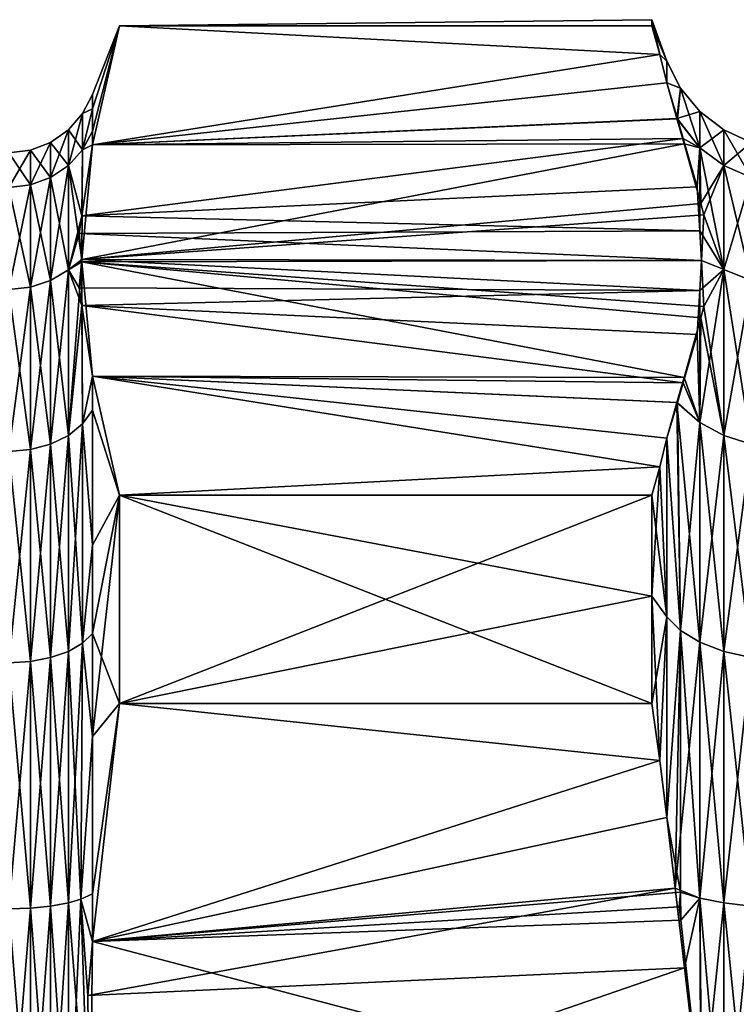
# Model space of a CAD drawing. Extents: x -0.129 to 0.419, y -0.109 to -0.003.
# Tile 231 of 256: x 0.12556 to 0.13202, y -0.07142 to -0.06254. Entities that reach past the tile are written whole.
import ezdxf

# ---------------------------------------------------------------- set-up
doc = ezdxf.new("R2010")
doc.units = 0
doc.layers.add('mesh', color=7, linetype='CONTINUOUS')

msp = doc.modelspace()

# ---------------------------------------------------------------- meshes
at = {"layer": 'mesh'}
mesh = msp.add_polyface(dxfattribs=at)
corners = [(0.1316878, -0.0649786, 0.0184376), (0.1260937, -0.0649547, 0.0184789), (0.1261171, -0.0651138, 0.0182033), (0.126211, -0.0657525, 0.017097), (0.1315382, -0.0658109, 0.0169959), (0.126211, -0.0636663, 0.026597), (0.1315382, -0.0636079, 0.0264959), (0.1261171, -0.0643049, 0.0277033), (0.1316878, -0.0644402, 0.0279376), (0.1260937, -0.0644641, 0.027979), (0.1261225, -0.0637095, 0.0261262), (0.126211, -0.0635417, 0.0261712), (0.126211, -0.0633414, 0.0246503), (0.1261225, -0.063384, 0.0236538), (0.126211, -0.0632102, 0.0236538), (0.126211, -0.0633414, 0.0226573), (0.1261225, -0.0637095, 0.0211814), (0.126211, -0.0635417, 0.0211364), (0.126211, -0.0636663, 0.0207106), (0.1259946, -0.0638516, 0.0212195), (0.1259946, -0.0635311, 0.0236538), (0.1259946, -0.0638516, 0.0260881), (0.1259946, -0.0647912, 0.0283565), (0.1259946, -0.0647912, 0.0189511), (0.1258349, -0.0648881, 0.019007), (0.1258349, -0.0639597, 0.0212484), (0.1258349, -0.063643, 0.0236538), (0.1258349, -0.0639597, 0.0260592), (0.1258349, -0.0648881, 0.0283006), (0.1259946, -0.066286, 0.0303045), (0.1313276, -0.06285, 0.0221244), (0.1264562, -0.0625934, 0.0225688), (0.1261171, -0.0646981, 0.0189233), (0.1315461, -0.0636564, 0.0207275), (0.1313276, -0.06285, 0.0251832), (0.1264562, -0.0625934, 0.0247388), (0.1317028, -0.0647094, 0.0284038), (0.1261171, -0.0647206, 0.0284233), (0.1261225, -0.0661819, 0.0304085), (0.1312555, -0.0625934, 0.0247388)]
mesh.append_faces([[corners[k] for k in face] for face in [(0, 1, 2, 2), (3, 4, 2, 2), (5, 6, 7, 7), (7, 8, 9, 9), (5, 7, 10, 10), (10, 11, 5, 5), (10, 12, 11, 11), (13, 12, 10, 10), (13, 14, 12, 12), (13, 15, 14, 14), (16, 15, 13, 13), (16, 17, 15, 15), (18, 17, 16, 16), (13, 19, 16, 16), (13, 20, 19, 19), (10, 20, 13, 13), (10, 21, 20, 20), (7, 21, 10, 10), (7, 22, 21, 21), (9, 22, 7, 7), (1, 23, 2, 2), (19, 24, 23, 23), (20, 25, 19, 19), (20, 26, 25, 25), (21, 26, 20, 20), (21, 27, 26, 26), (22, 27, 21, 21), (22, 28, 27, 27), (29, 28, 22, 22), (30, 31, 18, 18), (32, 33, 18, 18), (0, 32, 1, 1), (34, 5, 35, 35), (9, 36, 37, 37), (32, 19, 23, 23), (37, 29, 22, 22), (38, 29, 37, 37), (16, 32, 18, 18), (16, 19, 32, 32), (9, 37, 22, 22), (1, 32, 23, 23), (35, 11, 12, 12), (5, 11, 35, 35), (17, 18, 31, 31), (31, 15, 17, 17), (35, 15, 31, 31), (35, 14, 15, 15), (12, 14, 35, 35), (39, 35, 31, 31)]])
mesh = msp.add_polyface(dxfattribs=at)
corners = [(0.1316873, -0.0661686, 0.0168857), (0.1316878, -0.0649786, 0.0184376), (0.1316656, -0.0653752, 0.0177506), (0.1316873, -0.0636913, 0.0261311), (0.1316878, -0.0644402, 0.0279376), (0.1316656, -0.0640436, 0.0272506), (0.1315382, -0.0636079, 0.0264959), (0.1313917, -0.0629108, 0.0236538), (0.1315135, -0.0631549, 0.0236538), (0.1313917, -0.0631073, 0.0256289), (0.1313917, -0.0631073, 0.0216787), (0.1319041, -0.0662856, 0.0303048), (0.1316973, -0.0652246, 0.0292961), (0.1317259, -0.0651228, 0.0291199), (0.1319041, -0.0638512, 0.0212194), (0.1316873, -0.0636913, 0.0211765), (0.1316973, -0.0641942, 0.0197961), (0.1319041, -0.0635307, 0.0236538), (0.1316873, -0.0633651, 0.0236538), (0.1319041, -0.0638512, 0.0260882), (0.1319041, -0.0647909, 0.0283568), (0.1319041, -0.0647909, 0.0189508), (0.1315461, -0.0636564, 0.0207275), (0.1313276, -0.06285, 0.0221244), (0.126211, -0.0636663, 0.0207106), (0.1261171, -0.0651138, 0.0182033), (0.1315382, -0.0658109, 0.0169959), (0.1313276, -0.06285, 0.0251832), (0.1312555, -0.0625934, 0.0247388), (0.1312555, -0.0625366, 0.0236538), (0.1312555, -0.0625934, 0.0225688), (0.126211, -0.0636663, 0.026597), (0.1260937, -0.0644641, 0.027979), (0.1317028, -0.0647094, 0.0284038), (0.1261171, -0.0643049, 0.0277033), (0.1314864, -0.0634311, 0.0261897), (0.1314821, -0.063429, 0.0211215), (0.1264562, -0.0625934, 0.0225688), (0.1261171, -0.0646981, 0.0189233), (0.1317028, -0.0647094, 0.0189038), (0.1317259, -0.064296, 0.0196199), (0.1261171, -0.0647206, 0.0284233), (0.1264562, -0.0625934, 0.0247388), (0.1315461, -0.0657623, 0.0302275)]
mesh.append_faces([[corners[k] for k in face] for face in [(0, 1, 2, 2), (3, 4, 5, 5), (6, 3, 5, 5), (7, 8, 9, 9), (7, 10, 8, 8), (11, 12, 13, 13), (14, 15, 16, 16), (17, 18, 15, 15), (19, 3, 18, 18), (20, 4, 3, 3), (21, 1, 0, 0), (15, 22, 16, 16), (3, 8, 18, 18), (23, 24, 10, 10), (25, 2, 1, 1), (25, 26, 2, 2), (7, 9, 27, 27), (28, 7, 27, 27), (23, 10, 7, 7), (29, 7, 28, 28), (29, 23, 7, 7), (30, 23, 29, 29), (9, 31, 27, 27), (32, 4, 33, 33), (34, 5, 4, 4), (6, 5, 34, 34), (9, 8, 35, 35), (8, 10, 36, 36), (15, 36, 22, 22), (18, 36, 15, 15), (18, 8, 36, 36), (3, 35, 8, 8), (6, 35, 3, 3), (30, 37, 23, 23), (24, 36, 10, 10), (24, 22, 36, 36), (38, 16, 22, 22), (39, 38, 1, 1), (40, 38, 39, 39), (40, 16, 38, 38), (41, 33, 13, 13), (27, 42, 28, 28), (31, 35, 6, 6), (9, 35, 31, 31), (41, 12, 43, 43), (13, 12, 41, 41), (29, 37, 30, 30), (28, 37, 29, 29)]])
mesh = msp.add_polyface(dxfattribs=at)
corners = [(0.1337436, -0.0655889, 0.021685), (0.1335209, -0.064769, 0.0236538), (0.1335209, -0.0650473, 0.0215398), (0.1337436, -0.0653297, 0.0236538), (0.1335209, -0.0650473, 0.0257677), (0.1337436, -0.0655889, 0.0256226), (0.1335209, -0.0658632, 0.0277376), (0.1335209, -0.0658632, 0.01957), (0.1331654, -0.0645764, 0.0214137), (0.1331654, -0.0654411, 0.0193262), (0.1331654, -0.0642815, 0.0236538), (0.1331654, -0.0645764, 0.0258939), (0.1331654, -0.0654411, 0.0279814), (0.1326995, -0.0642061, 0.0213145), (0.1326995, -0.0651091, 0.0191345), (0.1326995, -0.0638981, 0.0236538), (0.1326995, -0.0642061, 0.0259931), (0.1326995, -0.0651091, 0.028173), (0.1326995, -0.0665454, 0.030045), (0.1321527, -0.0639597, 0.0212484), (0.1321527, -0.0648881, 0.019007), (0.1321527, -0.063643, 0.0236538), (0.1321527, -0.0639597, 0.0260592), (0.1321527, -0.0648881, 0.0283006), (0.1321527, -0.0663651, 0.0302254), (0.1317259, -0.0651228, 0.0291199), (0.1317028, -0.0647094, 0.0284038), (0.1319041, -0.0647909, 0.0283568), (0.1317259, -0.064296, 0.0196199), (0.1319041, -0.0647909, 0.0189508), (0.1319041, -0.0638512, 0.0212194), (0.1317028, -0.0647094, 0.0189038), (0.1319041, -0.0635307, 0.0236538), (0.1319041, -0.0638512, 0.0260882), (0.1319041, -0.0662856, 0.0303048), (0.1316973, -0.0641942, 0.0197961), (0.1316873, -0.0636913, 0.0211765), (0.1316873, -0.0633651, 0.0236538), (0.1316873, -0.0636913, 0.0261311), (0.1316878, -0.0644402, 0.0279376), (0.1316878, -0.0649786, 0.0184376)]
mesh.append_faces([[corners[k] for k in face] for face in [(0, 1, 2, 2), (3, 1, 0, 0), (3, 4, 1, 1), (5, 6, 4, 4), (7, 8, 9, 9), (2, 8, 7, 7), (2, 10, 8, 8), (1, 10, 2, 2), (1, 11, 10, 10), (4, 11, 1, 1), (4, 12, 11, 11), (6, 12, 4, 4), (9, 13, 14, 14), (8, 13, 9, 9), (8, 15, 13, 13), (10, 15, 8, 8), (10, 16, 15, 15), (11, 16, 10, 10), (11, 17, 16, 16), (12, 17, 11, 11), (12, 18, 17, 17), (14, 19, 20, 20), (13, 19, 14, 14), (13, 21, 19, 19), (15, 21, 13, 13), (15, 22, 21, 21), (16, 22, 15, 15), (16, 23, 22, 22), (17, 23, 16, 16), (17, 24, 23, 23), (25, 26, 27, 27), (28, 29, 30, 30), (28, 31, 29, 29), (19, 29, 20, 20), (19, 30, 29, 29), (21, 30, 19, 19), (21, 32, 30, 30), (22, 32, 21, 21), (22, 33, 32, 32), (23, 33, 22, 22), (23, 27, 33, 33), (24, 27, 23, 23), (24, 34, 27, 27), (30, 35, 28, 28), (32, 36, 30, 30), (33, 37, 32, 32), (27, 38, 33, 33), (26, 39, 27, 27), (31, 40, 29, 29)]])
mesh = msp.add_polyface(dxfattribs=at)
corners = [(0.1259946, -0.0682339, 0.0155084), (0.1258349, -0.0682898, 0.0156053), (0.1258349, -0.0705313, 0.0146768), (0.1259946, -0.066286, 0.0170031), (0.1258349, -0.066365, 0.0170822), (0.1259946, -0.0647912, 0.0189511), (0.1258349, -0.0648881, 0.019007), (0.1259946, -0.0638516, 0.0212195), (0.1258349, -0.0639597, 0.0212484), (0.1256528, -0.0683248, 0.0156658), (0.1256528, -0.0705493, 0.0147443), (0.1256528, -0.0664144, 0.0171316), (0.1256528, -0.0649486, 0.0190419), (0.1256528, -0.0640272, 0.0212665), (0.1258349, -0.063643, 0.0236538), (0.1256528, -0.0637129, 0.0236538), (0.1258349, -0.0639597, 0.0260592), (0.1256528, -0.0640272, 0.0260411), (0.1258349, -0.0648881, 0.0283006), (0.1256528, -0.0649486, 0.0282657), (0.1258349, -0.066365, 0.0302254), (0.1256528, -0.0664144, 0.030176), (0.1258349, -0.0682898, 0.0317023), (0.1256528, -0.0683248, 0.0316418), (0.1258349, -0.0705313, 0.0326308), (0.1256528, -0.0705493, 0.0325633), (0.1254593, -0.0683366, 0.0156864), (0.1254593, -0.0705555, 0.0147673), (0.1254593, -0.0664312, 0.0171484), (0.1254593, -0.0649692, 0.0190538), (0.1254593, -0.0640501, 0.0212727), (0.1254593, -0.0637366, 0.0236538), (0.1254593, -0.0640501, 0.0260349), (0.1254593, -0.0649692, 0.0282538), (0.1254593, -0.0664312, 0.0301592), (0.1254593, -0.0683366, 0.0316212), (0.1254593, -0.0705555, 0.0325403), (0.1240194, -0.0640501, 0.0212727), (0.1240194, -0.0637366, 0.0236538), (0.1240194, -0.0640501, 0.0260349), (0.1240194, -0.0649692, 0.0282538), (0.1240194, -0.0664312, 0.0301592), (0.1240194, -0.0683366, 0.0316212), (0.1240194, -0.0705555, 0.0325403)]
mesh.append_faces([[corners[k] for k in face] for face in [(0, 1, 2, 2), (3, 4, 1, 1), (5, 6, 4, 4), (7, 8, 6, 6), (1, 9, 10, 10), (4, 9, 1, 1), (4, 11, 9, 9), (6, 11, 4, 4), (6, 12, 11, 11), (8, 12, 6, 6), (8, 13, 12, 12), (14, 13, 8, 8), (14, 15, 13, 13), (16, 15, 14, 14), (16, 17, 15, 15), (18, 17, 16, 16), (18, 19, 17, 17), (20, 19, 18, 18), (20, 21, 19, 19), (22, 21, 20, 20), (22, 23, 21, 21), (24, 23, 22, 22), (24, 25, 23, 23), (9, 26, 27, 27), (11, 26, 9, 9), (11, 28, 26, 26), (12, 28, 11, 11), (12, 29, 28, 28), (13, 29, 12, 12), (13, 30, 29, 29), (15, 30, 13, 13), (15, 31, 30, 30), (17, 31, 15, 15), (17, 32, 31, 31), (19, 32, 17, 17), (19, 33, 32, 32), (21, 33, 19, 19), (21, 34, 33, 33), (23, 34, 21, 21), (23, 35, 34, 34), (25, 35, 23, 23), (25, 36, 35, 35), (30, 37, 29, 29), (31, 38, 30, 30), (32, 39, 31, 31), (33, 40, 32, 32), (34, 41, 33, 33), (35, 42, 34, 34), (36, 43, 35, 35)]])
mesh = msp.add_polyface(dxfattribs=at)
corners = [(0.126211, -0.0657525, 0.017097), (0.1261171, -0.0651138, 0.0182033), (0.1261225, -0.0661819, 0.0168991), (0.1261225, -0.0681603, 0.0319266), (0.126211, -0.069002, 0.0324617), (0.1261066, -0.0704673, 0.0328682), (0.126211, -0.0680734, 0.0320771), (0.126211, -0.0672761, 0.0314653), (0.1261225, -0.0661819, 0.0304085), (0.126211, -0.066059, 0.0305314), (0.126211, -0.0657525, 0.0302106), (0.126211, -0.066059, 0.0167762), (0.126211, -0.0672761, 0.0158423), (0.1261225, -0.0681603, 0.015381), (0.126211, -0.0680734, 0.0152305), (0.126211, -0.069002, 0.0148459), (0.1261066, -0.0704673, 0.0144394), (0.1259946, -0.066286, 0.0303045), (0.1259946, -0.0682339, 0.0317992), (0.1259946, -0.0705023, 0.0327388), (0.1259946, -0.0682339, 0.0155084), (0.1259946, -0.0705023, 0.0145688), (0.1259946, -0.066286, 0.0170031), (0.1259946, -0.0647912, 0.0189511), (0.1258349, -0.0682898, 0.0156053), (0.1258349, -0.066365, 0.0170822), (0.1258349, -0.066365, 0.0302254), (0.1258349, -0.0648881, 0.0283006), (0.1258349, -0.0682898, 0.0317023), (0.1258349, -0.0705313, 0.0326308), (0.1313276, -0.0665688, 0.0156832), (0.1264562, -0.0668254, 0.0152388), (0.1313276, -0.0665688, 0.0316244), (0.1264562, -0.0668254, 0.0320688), (0.1261171, -0.0647206, 0.0284233), (0.1315461, -0.0657623, 0.0302275), (0.1313276, -0.0692178, 0.0331538), (0.126211, -0.0708504, 0.0331538), (0.1264562, -0.0687046, 0.0331538), (0.1264562, -0.0687046, 0.0141538), (0.126211, -0.0704193, 0.0142588), (0.1312555, -0.0668254, 0.0152388), (0.126211, -0.0704193, 0.0330488), (0.1312555, -0.0687046, 0.0331538)]
mesh.append_faces([[corners[k] for k in face] for face in [(0, 1, 2, 2), (3, 4, 5, 5), (3, 6, 4, 4), (3, 7, 6, 6), (8, 7, 3, 3), (8, 9, 7, 7), (10, 9, 8, 8), (2, 11, 0, 0), (2, 12, 11, 11), (13, 12, 2, 2), (13, 14, 12, 12), (13, 15, 14, 14), (16, 15, 13, 13), (3, 17, 8, 8), (3, 18, 17, 17), (5, 18, 3, 3), (5, 19, 18, 18), (13, 20, 21, 21), (2, 20, 13, 13), (2, 22, 20, 20), (1, 22, 2, 2), (1, 23, 22, 22), (22, 24, 20, 20), (23, 25, 22, 22), (17, 26, 27, 27), (18, 26, 17, 17), (18, 28, 26, 26), (19, 28, 18, 18), (19, 29, 28, 28), (30, 0, 31, 31), (32, 33, 10, 10), (34, 35, 10, 10), (36, 37, 38, 38), (8, 34, 10, 10), (31, 11, 12, 12), (0, 11, 31, 31), (39, 15, 40, 40), (31, 15, 39, 39), (31, 14, 15, 15), (12, 14, 31, 31), (41, 31, 39, 39), (9, 10, 33, 33), (33, 7, 9, 9), (33, 6, 7, 7), (38, 6, 33, 33), (38, 4, 6, 6), (38, 42, 4, 4), (43, 38, 33, 33)]])
mesh = msp.add_polyface(dxfattribs=at)
corners = [(0.1337436, -0.0691332, 0.017066), (0.1335209, -0.0671612, 0.0178784), (0.1335209, -0.0688528, 0.0165804), (0.1337436, -0.0675577, 0.0182749), (0.1335209, -0.0658632, 0.01957), (0.1337436, -0.0663489, 0.0198503), (0.1335209, -0.0650473, 0.0215398), (0.1337436, -0.0655889, 0.021685), (0.1337436, -0.0663489, 0.0274573), (0.1335209, -0.0671612, 0.0294292), (0.1335209, -0.0658632, 0.0277376), (0.1337436, -0.0675577, 0.0290327), (0.1335209, -0.0688528, 0.0307272), (0.1337436, -0.0691332, 0.0302416), (0.1335209, -0.0708227, 0.0315431), (0.1331654, -0.0668165, 0.0175337), (0.1331654, -0.0686091, 0.0161582), (0.1331654, -0.0654411, 0.0193262), (0.1331654, -0.0668165, 0.0297739), (0.1331654, -0.0654411, 0.0279814), (0.1331654, -0.0686091, 0.0311493), (0.1331654, -0.0706965, 0.032014), (0.1326995, -0.0665454, 0.0172626), (0.1326995, -0.0684174, 0.0158262), (0.1326995, -0.0651091, 0.0191345), (0.1326995, -0.0665454, 0.030045), (0.1326995, -0.0684174, 0.0314814), (0.1326995, -0.0705973, 0.0323843), (0.1321527, -0.0663651, 0.0170822), (0.1321527, -0.0682898, 0.0156053), (0.1321527, -0.0648881, 0.019007), (0.1321527, -0.0663651, 0.0302254), (0.1326995, -0.0651091, 0.028173), (0.1321527, -0.0682898, 0.0317023), (0.1321527, -0.0705313, 0.0326307), (0.1317259, -0.0651228, 0.0291199), (0.1319041, -0.0647909, 0.0283568), (0.1319041, -0.0662856, 0.0303048), (0.1319041, -0.0682337, 0.015508), (0.1319041, -0.0705022, 0.0145684), (0.1319041, -0.0662856, 0.0170028), (0.1319041, -0.0647909, 0.0189508), (0.1319041, -0.0682337, 0.0317996), (0.1319041, -0.0705022, 0.0327392), (0.1316873, -0.0661686, 0.0304219), (0.1316873, -0.0681509, 0.0319429), (0.1316873, -0.0681509, 0.0153647), (0.1316873, -0.0661686, 0.0168857)]
mesh.append_faces([[corners[k] for k in face] for face in [(0, 1, 2, 2), (3, 1, 0, 0), (3, 4, 1, 1), (5, 4, 3, 3), (5, 6, 4, 4), (7, 6, 5, 5), (8, 9, 10, 10), (11, 12, 9, 9), (13, 14, 12, 12), (2, 15, 16, 16), (1, 15, 2, 2), (1, 17, 15, 15), (4, 17, 1, 1), (10, 18, 19, 19), (9, 18, 10, 10), (9, 20, 18, 18), (12, 20, 9, 9), (12, 21, 20, 20), (16, 22, 23, 23), (15, 22, 16, 16), (15, 24, 22, 22), (17, 24, 15, 15), (18, 25, 19, 19), (18, 26, 25, 25), (20, 26, 18, 18), (20, 27, 26, 26), (23, 28, 29, 29), (22, 28, 23, 23), (22, 30, 28, 28), (24, 30, 22, 22), (25, 31, 32, 32), (25, 33, 31, 31), (26, 33, 25, 25), (26, 34, 33, 33), (35, 36, 37, 37), (29, 38, 39, 39), (28, 38, 29, 29), (28, 40, 38, 38), (30, 40, 28, 28), (30, 41, 40, 40), (33, 37, 31, 31), (33, 42, 37, 37), (34, 42, 33, 33), (34, 43, 42, 42), (42, 44, 37, 37), (43, 45, 42, 42), (40, 46, 38, 38), (41, 47, 40, 40)]])
mesh = msp.add_polyface(dxfattribs=at)
corners = [(0.1313917, -0.0679237, 0.0323364), (0.1315135, -0.0680458, 0.032125), (0.1313917, -0.0697325, 0.0331538), (0.1313917, -0.0663115, 0.0311787), (0.1315382, -0.0658109, 0.0169959), (0.1316873, -0.0661686, 0.0168857), (0.1316656, -0.0653752, 0.0177506), (0.1313917, -0.0679237, 0.0149712), (0.1315135, -0.0680458, 0.0151826), (0.1313917, -0.0663115, 0.0161289), (0.1313917, -0.0697325, 0.0141538), (0.1319041, -0.0662856, 0.0303048), (0.1316873, -0.0661686, 0.0304219), (0.1316973, -0.0652246, 0.0292961), (0.1319041, -0.0682337, 0.0317996), (0.1316873, -0.0681509, 0.0319429), (0.1319041, -0.0705022, 0.0327392), (0.1316873, -0.0704594, 0.0328991), (0.1319041, -0.0682337, 0.015508), (0.1316873, -0.0681509, 0.0153647), (0.1316873, -0.0704594, 0.0144085), (0.1319041, -0.0662856, 0.0170028), (0.1315461, -0.0657623, 0.0302275), (0.1313276, -0.0665688, 0.0156832), (0.1312555, -0.0668254, 0.0152388), (0.1313276, -0.0692179, 0.0141538), (0.1312555, -0.0677366, 0.0146471), (0.1312555, -0.0687046, 0.0141538), (0.126211, -0.0657525, 0.017097), (0.1313276, -0.0665688, 0.0316244), (0.126211, -0.0657525, 0.0302106), (0.1313276, -0.0692178, 0.0331538), (0.1312555, -0.0687046, 0.0331538), (0.1312555, -0.0677366, 0.0326605), (0.1312555, -0.0668254, 0.0320688), (0.1314821, -0.0659898, 0.0306215), (0.1314864, -0.0659877, 0.0166897), (0.1315135, -0.0704049, 0.0331022), (0.1314666, -0.0703693, 0.0141538), (0.1264562, -0.0687046, 0.0141538), (0.1264562, -0.0668254, 0.0152388), (0.1264562, -0.0668254, 0.0320688), (0.1264562, -0.0687046, 0.0331538)]
mesh.append_faces([[corners[k] for k in face] for face in [(0, 1, 2, 2), (0, 3, 1, 1), (4, 5, 6, 6), (7, 8, 9, 9), (7, 10, 8, 8), (11, 12, 13, 13), (14, 15, 12, 12), (16, 17, 15, 15), (18, 19, 20, 20), (21, 5, 19, 19), (12, 22, 13, 13), (17, 1, 15, 15), (5, 8, 19, 19), (7, 9, 23, 23), (24, 7, 23, 23), (25, 10, 7, 7), (26, 7, 24, 24), (26, 25, 7, 7), (27, 25, 26, 26), (9, 28, 23, 23), (29, 30, 3, 3), (0, 2, 31, 31), (32, 0, 31, 31), (29, 3, 0, 0), (33, 0, 32, 32), (33, 29, 0, 0), (34, 29, 33, 33), (1, 3, 35, 35), (9, 8, 36, 36), (12, 35, 22, 22), (15, 35, 12, 12), (15, 1, 35, 35), (17, 37, 1, 1), (19, 8, 38, 38), (5, 36, 8, 8), (4, 36, 5, 5), (39, 25, 27, 27), (23, 40, 24, 24), (28, 36, 4, 4), (9, 36, 28, 28), (34, 41, 29, 29), (30, 35, 3, 3), (30, 22, 35, 35), (31, 42, 32, 32), (26, 39, 27, 27), (24, 39, 26, 26), (33, 41, 34, 34), (32, 41, 33, 33)]])
mesh = msp.add_polyface(dxfattribs=at)
corners = [(0.1331654, -0.0706965, 0.0152936), (0.1326995, -0.0705973, 0.0149233), (0.1331654, -0.0729366, 0.0149987), (0.1326995, -0.0684174, 0.0158262), (0.1331654, -0.0686091, 0.0161582), (0.1331654, -0.0706965, 0.032014), (0.1326995, -0.0729366, 0.0326923), (0.1326995, -0.0705973, 0.0323843), (0.1326995, -0.0729366, 0.0146153), (0.1321527, -0.0705313, 0.0146769), (0.1321527, -0.0682898, 0.0156053), (0.1321527, -0.0705313, 0.0326307), (0.1326995, -0.0684174, 0.0314814), (0.1321527, -0.0729366, 0.0329474), (0.1321527, -0.0729366, 0.0143602), (0.1316873, -0.0704594, 0.0328991), (0.1316978, -0.0722971, 0.0331538), (0.1315161, -0.0706567, 0.0331538), (0.1317078, -0.0734536, 0.0331538), (0.1317686, -0.0729366, 0.0331538), (0.1319041, -0.0729366, 0.0330597), (0.1319041, -0.0705022, 0.0145684), (0.1319041, -0.0705022, 0.0327392), (0.1319041, -0.0729366, 0.0142479), (0.1317686, -0.0729366, 0.0141538), (0.1316978, -0.0735762, 0.0141538), (0.1317078, -0.0724196, 0.0141538), (0.1316873, -0.0704594, 0.0144085), (0.1319041, -0.0682337, 0.015508), (0.1315513, -0.0710892, 0.0141538), (0.126211, -0.0708504, 0.0141538), (0.1313917, -0.0697325, 0.0141538), (0.1313276, -0.0692179, 0.0141538), (0.1261881, -0.0729366, 0.0141538), (0.1261881, -0.0729366, 0.0331538), (0.1313917, -0.0697325, 0.0331538), (0.126211, -0.0708504, 0.0331538), (0.1313276, -0.0692178, 0.0331538), (0.1315028, -0.0705366, 0.0331538), (0.1315135, -0.0680458, 0.032125), (0.1315135, -0.0704049, 0.0331022), (0.1315135, -0.0680458, 0.0151826), (0.1314666, -0.0703693, 0.0141538), (0.1316873, -0.0681509, 0.0153647), (0.1264562, -0.0687046, 0.0141538), (0.1261705, -0.0713366, 0.0141538)]
mesh.append_faces([[corners[k] for k in face] for face in [(0, 1, 2, 2), (0, 3, 1, 1), (4, 3, 0, 0), (5, 6, 7, 7), (2, 1, 8, 8), (1, 9, 8, 8), (1, 10, 9, 9), (3, 10, 1, 1), (7, 11, 12, 12), (7, 13, 11, 11), (6, 13, 7, 7), (8, 9, 14, 14), (15, 16, 17, 17), (18, 19, 20, 20), (10, 21, 9, 9), (13, 22, 11, 11), (13, 20, 22, 22), (9, 23, 14, 14), (9, 21, 23, 23), (20, 15, 22, 22), (20, 16, 15, 15), (19, 16, 20, 20), (23, 24, 25, 25), (23, 26, 24, 24), (21, 26, 23, 23), (21, 27, 26, 26), (28, 27, 21, 21), (27, 29, 26, 26), (30, 31, 32, 32), (33, 26, 29, 29), (33, 24, 26, 26), (33, 25, 24, 24), (34, 16, 19, 19), (35, 36, 37, 37), (36, 17, 16, 16), (38, 17, 36, 36), (19, 18, 34, 34), (35, 39, 40, 40), (41, 31, 42, 42), (17, 40, 15, 15), (17, 38, 40, 40), (27, 42, 29, 29), (43, 42, 27, 27), (44, 30, 32, 32), (30, 42, 31, 31), (45, 29, 42, 42), (36, 40, 38, 38), (35, 40, 36, 36)]])
mesh = msp.add_polyface(dxfattribs=at)
corners = [(0.1313276, -0.0766555, 0.0141538), (0.1313917, -0.0761408, 0.0141538), (0.126211, -0.0750229, 0.0141538), (0.1261881, -0.0729366, 0.0141538), (0.1315513, -0.0710892, 0.0141538), (0.1261705, -0.0713366, 0.0141538), (0.1316978, -0.0735762, 0.0141538), (0.126211, -0.0708504, 0.0331538), (0.1316978, -0.0722971, 0.0331538), (0.1261881, -0.0729366, 0.0331538), (0.1315513, -0.0747841, 0.0331538), (0.1261705, -0.0745366, 0.0331538), (0.1261066, -0.0704673, 0.0144394), (0.1261066, -0.0754059, 0.0328682), (0.1261066, -0.0704673, 0.0328682), (0.126211, -0.0750229, 0.0331538), (0.1261066, -0.0754059, 0.0144394), (0.126211, -0.0708504, 0.0141538), (0.126211, -0.075454, 0.0142588), (0.126211, -0.0768713, 0.0148459), (0.126211, -0.075454, 0.0330488), (0.126211, -0.0704193, 0.0330488), (0.126211, -0.069002, 0.0324617), (0.126211, -0.0704193, 0.0142588), (0.126211, -0.069002, 0.0148459), (0.1259946, -0.0705023, 0.0327388), (0.1259946, -0.0729366, 0.0330593), (0.1259946, -0.075371, 0.0327388), (0.1261225, -0.077713, 0.0319266), (0.1259946, -0.075371, 0.0145688), (0.1259946, -0.0729366, 0.0142483), (0.1259946, -0.0705023, 0.0145688), (0.1261225, -0.0681603, 0.015381), (0.1259946, -0.0682339, 0.0155084), (0.1258349, -0.0705313, 0.0146768), (0.1258349, -0.0705313, 0.0326308), (0.1258349, -0.0729366, 0.0329474), (0.1258349, -0.075342, 0.0326308), (0.1259946, -0.0776394, 0.0317992), (0.1258349, -0.075342, 0.0146768), (0.1258349, -0.0729366, 0.0143602), (0.1258349, -0.0682898, 0.0156053), (0.1256528, -0.0705493, 0.0147443), (0.1256528, -0.0705493, 0.0325633), (0.1256528, -0.0729366, 0.0328776), (0.1258349, -0.0775834, 0.0317023), (0.1256528, -0.0753239, 0.0325633), (0.1256528, -0.0753239, 0.0147443), (0.1256528, -0.0729366, 0.01443), (0.1314666, -0.0703693, 0.0141538), (0.1314666, -0.075504, 0.0331538), (0.1313276, -0.0766554, 0.0331538), (0.1264562, -0.0771687, 0.0331538), (0.1264562, -0.0687046, 0.0141538), (0.1264562, -0.0687046, 0.0331538)]
mesh.append_faces([[corners[k] for k in face] for face in [(0, 1, 2, 2), (3, 4, 5, 5), (2, 6, 3, 3), (7, 8, 9, 9), (9, 10, 11, 11), (12, 3, 5, 5), (13, 9, 11, 11), (7, 9, 14, 14), (15, 13, 11, 11), (2, 3, 16, 16), (17, 12, 5, 5), (16, 18, 2, 2), (16, 19, 18, 18), (15, 20, 13, 13), (14, 21, 7, 7), (14, 22, 21, 21), (12, 23, 24, 24), (17, 23, 12, 12), (9, 25, 14, 14), (9, 26, 25, 25), (13, 26, 9, 9), (13, 27, 26, 26), (28, 27, 13, 13), (3, 29, 16, 16), (3, 30, 29, 29), (12, 30, 3, 3), (12, 31, 30, 30), (32, 31, 12, 12), (33, 34, 31, 31), (26, 35, 25, 25), (26, 36, 35, 35), (27, 36, 26, 26), (27, 37, 36, 36), (38, 37, 27, 27), (30, 39, 29, 29), (30, 40, 39, 39), (31, 40, 30, 30), (31, 34, 40, 40), (41, 42, 34, 34), (36, 43, 35, 35), (37, 44, 36, 36), (45, 46, 37, 37), (40, 47, 39, 39), (34, 48, 40, 40), (5, 49, 17, 17), (11, 50, 15, 15), (51, 52, 15, 15), (23, 17, 53, 53), (7, 21, 54, 54)]])
mesh = msp.add_polyface(dxfattribs=at)
corners = [(0.1184694, -0.0750929, 0.0156067), (0.1240194, -0.0750929, 0.0156067), (0.1184694, -0.0729366, 0.0153228), (0.1240194, -0.0771021, 0.0164389), (0.1184694, -0.0771021, 0.0164389), (0.1184694, -0.0750929, 0.0317009), (0.1240194, -0.0750929, 0.0317009), (0.1184694, -0.0771021, 0.0308687), (0.1240194, -0.0729366, 0.0319848), (0.1184694, -0.0729366, 0.0319848), (0.1240194, -0.0707804, 0.0317009), (0.1184694, -0.0707804, 0.0317009), (0.1240194, -0.0687711, 0.0308687), (0.1184694, -0.0687711, 0.0308687), (0.1184694, -0.0707804, 0.0156067), (0.1240194, -0.0707804, 0.0156067), (0.1184694, -0.0687711, 0.0164389), (0.1240194, -0.0729366, 0.0153228), (0.1258349, -0.0729366, 0.0329474), (0.1256528, -0.0729366, 0.0328776), (0.1256528, -0.0705493, 0.0325633), (0.1258349, -0.075342, 0.0326308), (0.1256528, -0.0753239, 0.0325633), (0.1258349, -0.0729366, 0.0143602), (0.1256528, -0.0729366, 0.01443), (0.1256528, -0.0753239, 0.0147443), (0.1258349, -0.0705313, 0.0146768), (0.1256528, -0.0705493, 0.0147443), (0.1256528, -0.0683248, 0.0156658), (0.1254593, -0.0705555, 0.0147673), (0.1254593, -0.0705555, 0.0325403), (0.1254593, -0.0729366, 0.0328538), (0.1254593, -0.0753178, 0.0325403), (0.1256528, -0.0775485, 0.0316418), (0.1254593, -0.0753178, 0.0147673), (0.1254593, -0.0729366, 0.0144538), (0.1240194, -0.0705555, 0.0147673), (0.1240194, -0.0683366, 0.0156864), (0.1240194, -0.0729366, 0.0328538), (0.1240194, -0.0705555, 0.0325403), (0.1240194, -0.0753178, 0.0325403), (0.1240194, -0.0775366, 0.0316212), (0.1240194, -0.0729366, 0.0144538), (0.1240194, -0.0753178, 0.0147673)]
mesh.append_faces([[corners[k] for k in face] for face in [(0, 1, 2, 2), (0, 3, 1, 1), (4, 3, 0, 0), (5, 6, 7, 7), (5, 8, 6, 6), (9, 8, 5, 5), (9, 10, 8, 8), (11, 10, 9, 9), (11, 12, 10, 10), (13, 12, 11, 11), (14, 15, 16, 16), (14, 17, 15, 15), (2, 17, 14, 14), (2, 1, 17, 17), (18, 19, 20, 20), (21, 22, 19, 19), (23, 24, 25, 25), (26, 27, 24, 24), (28, 29, 27, 27), (19, 30, 20, 20), (19, 31, 30, 30), (22, 31, 19, 19), (22, 32, 31, 31), (33, 32, 22, 22), (24, 34, 25, 25), (24, 35, 34, 34), (27, 35, 24, 24), (27, 29, 35, 35), (29, 36, 35, 35), (29, 37, 36, 36), (30, 38, 39, 39), (31, 38, 30, 30), (31, 40, 38, 38), (32, 40, 31, 31), (32, 41, 40, 40), (34, 42, 43, 43), (35, 42, 34, 34), (35, 36, 42, 42), (8, 40, 6, 6), (8, 38, 40, 40), (10, 38, 8, 8), (10, 39, 38, 38), (12, 39, 10, 10), (17, 36, 15, 15), (17, 42, 36, 36), (1, 42, 17, 17), (1, 43, 42, 42), (3, 43, 1, 1)]])

doc.saveas('drawing.dxf')
